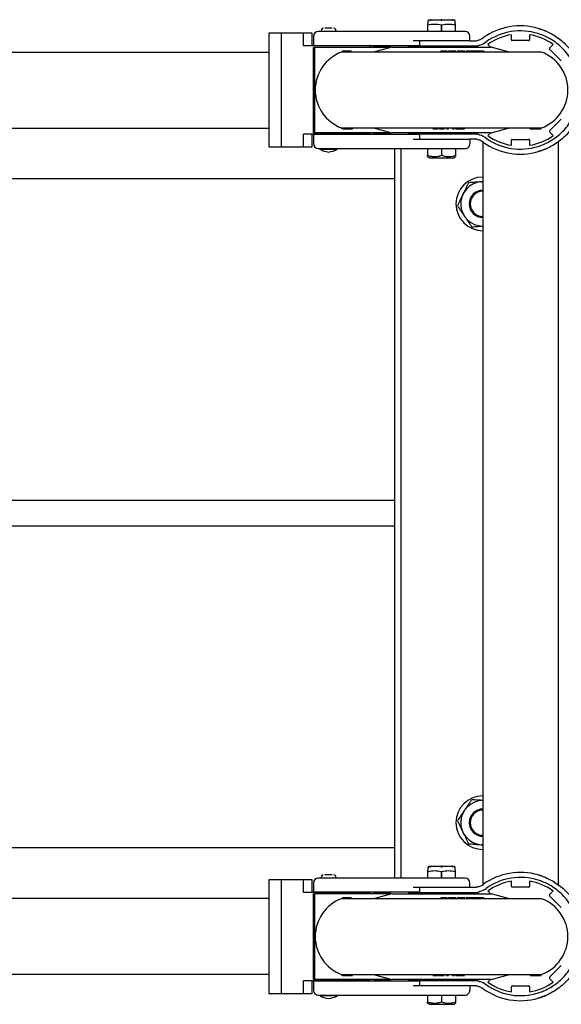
# Model space of a CAD drawing. Header units: inches. Extents: x -63 to 57, y -36 to 76.
# Tile 10 of 22: x 2 to 13, y -36 to -16. Entities that reach past the tile are written whole.
import ezdxf

# ---------------------------------------------------------------- set-up
doc = ezdxf.new("R2010")
doc.units = ezdxf.units.IN
doc.header["$MEASUREMENT"] = 0

msp = doc.modelspace()

# ---------------------------------------------------------------- linework, layer by layer
at = {"color": 7, "linetype": 'Continuous', "lineweight": 25}
for p, q in [((10.531, -16.555), (10.53, -16.555)), ((10.53, -16.556), (10.53, -16.704)), ((10.538, -16.499), (10.538, -16.546)), ((10.574, -16.484), (10.58, -16.484)), ((10.58, -16.469), (10.597, -16.469)), ((10.814, -16.47), (10.802, -16.47)), ((10.814, -16.484), (10.802, -16.484)), ((11.018, -16.469), (11.03, -16.469)), ((11.035, -16.484), (11.041, -16.484)), ((11.078, -16.546), (11.078, -16.499)), ((11.086, -16.555), (11.084, -16.555)), ((11.086, -16.704), (11.086, -16.555)), ((8.248, -16.736), (7.39, -16.736)), ((7.39, -16.736), (7.39, -18.986)), ((7.643, -18.986), (7.643, -16.736)), ((8.074, -16.986), (8.074, -16.736)), ((8.248, -16.986), (8.248, -16.736)), ((10.53, -16.57), (10.535, -16.57)), ((10.535, -16.704), (10.535, -16.57)), ((10.802, -16.57), (10.802, -16.704)), ((10.802, -16.57), (10.813, -16.57)), ((10.813, -16.704), (10.813, -16.57)), ((11.086, -16.57), (11.08, -16.57)), ((11.08, -16.57), (11.08, -16.704)), ((8.276, -16.798), (8.276, -16.985)), ((11.37, -16.889), (10.247, -16.889)), ((10.37, -16.889), (10.37, -16.986)), ((11.37, -16.889), (11.37, -16.798)), ((11.37, -16.886), (11.506, -16.886)), ((12.19, -16.867), (12.19, -16.766)), ((12.534, -16.883), (12.206, -16.883)), ((12.55, -16.766), (12.55, -16.867)), ((7.39, -17.116), (-11.099, -17.116)), ((9.394, -16.986), (8.074, -16.986)), ((8.272, -18.705), (8.272, -17.017)), ((9.765, -17.017), (8.272, -17.017)), ((10.247, -16.985), (8.276, -16.985)), ((8.296, -17.017), (8.296, -18.705)), ((8.479, -16.985), (8.479, -16.986)), ((8.667, -16.986), (8.667, -16.985)), ((12.786, -17.111), (8.829, -17.111)), ((8.93, -17.091), (8.839, -17.091)), ((8.839, -17.091), (8.839, -17.111)), ((8.84, -17.091), (8.84, -17.111)), ((8.84, -17.091), (8.84, -17.111)), ((8.841, -17.091), (8.841, -17.111)), ((8.841, -17.091), (8.841, -17.111)), ((8.848, -17.091), (8.848, -17.111)), ((8.857, -17.091), (8.857, -17.111)), ((8.93, -17.111), (8.93, -17.091)), ((8.946, -17.091), (8.946, -17.111)), ((8.968, -17.091), (8.968, -17.111)), ((8.97, -17.091), (8.968, -17.091)), ((8.97, -17.091), (8.97, -17.111)), ((9.001, -17.111), (9.001, -17.091)), ((9.023, -17.091), (9.005, -17.091)), ((9.013, -17.111), (9.013, -17.091)), ((9.015, -17.091), (9.015, -17.111)), ((9.023, -17.091), (9.023, -17.111)), ((9.394, -17.017), (9.394, -16.986)), ((9.823, -17.015), (9.463, -17.111)), ((9.474, -16.985), (9.474, -17.017)), ((9.476, -16.998), (9.476, -16.985)), ((9.476, -17.017), (9.476, -16.998)), ((9.794, -16.998), (9.476, -16.998)), ((9.796, -16.985), (9.796, -16.986)), ((9.823, -17.015), (11.792, -17.015)), ((10.152, -16.986), (10.152, -16.985)), ((10.153, -16.985), (10.153, -16.986)), ((10.414, -16.998), (10.155, -16.998)), ((10.37, -16.985), (10.305, -16.985)), ((10.37, -16.986), (11.5, -16.986)), ((10.414, -16.986), (10.414, -16.995)), ((10.795, -17.091), (10.795, -17.111)), ((10.795, -17.091), (10.795, -17.111)), ((10.919, -17.091), (10.88, -17.091)), ((10.903, -17.091), (10.903, -17.111)), ((10.919, -17.091), (10.919, -17.111)), ((10.944, -17.091), (10.944, -17.111)), ((10.944, -17.091), (10.944, -17.111)), ((11.019, -17.091), (11.019, -17.111)), ((11.079, -17.091), (11.079, -17.111)), ((11.094, -17.111), (11.094, -17.091)), ((11.117, -17.091), (11.117, -17.111)), ((11.119, -17.091), (11.119, -17.111)), ((11.2, -17.091), (11.2, -17.111)), ((11.201, -16.995), (11.201, -16.986)), ((11.257, -17.091), (11.257, -17.111)), ((11.268, -17.111), (11.268, -17.091)), ((11.293, -17.091), (11.293, -17.111)), ((11.308, -17.091), (11.294, -17.091)), ((11.297, -17.091), (11.297, -17.111)), ((11.314, -17.091), (11.314, -17.111)), ((11.383, -17.091), (11.383, -17.111)), ((11.439, -17.111), (11.439, -17.091)), ((11.646, -17.091), (11.439, -17.091)), ((11.439, -17.091), (11.439, -17.111)), ((11.482, -17.091), (11.482, -17.111)), ((11.51, -17.091), (11.51, -17.111)), ((11.516, -17.004), (11.53, -16.99)), ((11.535, -17.091), (11.535, -17.111)), ((11.615, -17.091), (11.615, -17.111)), ((11.636, -17.091), (11.636, -17.111)), ((11.646, -17.091), (11.646, -17.111)), ((11.723, -16.959), (11.778, -17.015)), ((12.152, -17.111), (11.792, -17.015)), ((12.945, -17.031), (13.017, -16.959)), ((13.177, -17.286), (12.945, -17.054)), ((12.945, -18.668), (13.177, -18.437)), ((-11.091, -18.616), (7.39, -18.616)), ((8.272, -18.705), (9.765, -18.705)), ((8.829, -18.611), (12.786, -18.611)), ((8.838, -18.631), (8.838, -18.611)), ((8.84, -18.611), (8.84, -18.631)), ((8.84, -18.631), (8.84, -18.611)), ((8.84, -18.631), (8.849, -18.631)), ((8.863, -18.611), (8.863, -18.631)), ((8.864, -18.631), (8.864, -18.611)), ((8.888, -18.631), (8.888, -18.611)), ((8.888, -18.631), (8.896, -18.631)), ((8.913, -18.631), (8.913, -18.611)), ((8.992, -18.611), (8.992, -18.631)), ((9.045, -18.631), (9.045, -18.611)), ((9.394, -18.736), (9.394, -18.705)), ((9.463, -18.611), (9.823, -18.708)), ((9.474, -18.705), (9.474, -18.737)), ((9.476, -18.724), (9.476, -18.705)), ((11.792, -18.708), (9.823, -18.708)), ((10.64, -18.631), (10.64, -18.611)), ((10.64, -18.631), (10.724, -18.631)), ((10.652, -18.611), (10.652, -18.631)), ((10.661, -18.631), (10.661, -18.611)), ((10.723, -18.631), (10.723, -18.611)), ((10.724, -18.631), (10.724, -18.611)), ((10.733, -18.631), (10.733, -18.611)), ((10.734, -18.631), (10.734, -18.611)), ((10.752, -18.611), (10.752, -18.631)), ((10.752, -18.631), (10.863, -18.631)), ((10.754, -18.631), (10.754, -18.611)), ((10.769, -18.631), (10.769, -18.611)), ((10.808, -18.631), (10.808, -18.611)), ((10.846, -18.631), (10.846, -18.611)), ((10.861, -18.631), (10.861, -18.611)), ((10.863, -18.631), (10.863, -18.611)), ((10.907, -18.631), (10.907, -18.611)), ((10.907, -18.631), (10.945, -18.631)), ((10.916, -18.631), (10.916, -18.611)), ((10.945, -18.631), (10.945, -18.611)), ((11.024, -18.631), (11.024, -18.611)), ((11.024, -18.631), (11.057, -18.631)), ((11.033, -18.631), (11.033, -18.611)), ((11.057, -18.631), (11.057, -18.611)), ((11.085, -18.611), (11.085, -18.631)), ((11.085, -18.631), (11.179, -18.631)), ((11.158, -18.631), (11.158, -18.611)), ((11.171, -18.631), (11.171, -18.611)), ((11.182, -18.631), (11.182, -18.611)), ((11.231, -18.631), (11.231, -18.611)), ((11.26, -18.631), (11.26, -18.611)), ((11.778, -18.708), (11.723, -18.763)), ((11.792, -18.708), (12.152, -18.611)), ((12.559, -18.631), (12.559, -18.611)), ((12.559, -18.631), (12.707, -18.631)), ((12.699, -18.631), (12.699, -18.611)), ((12.714, -18.631), (12.714, -18.611)), ((12.715, -18.631), (12.736, -18.631)), ((12.731, -18.631), (12.731, -18.611)), ((12.741, -18.631), (12.741, -18.611)), ((12.765, -18.631), (12.765, -18.611)), ((12.765, -18.631), (12.765, -18.611)), ((12.772, -18.631), (12.778, -18.631)), ((12.774, -18.631), (12.774, -18.611)), ((12.778, -18.631), (12.778, -18.611)), ((13.017, -18.763), (12.945, -18.691)), ((9.394, -18.736), (8.074, -18.736)), ((8.074, -18.986), (8.074, -18.736)), ((8.248, -18.986), (8.248, -18.736)), ((8.276, -18.737), (8.276, -18.925)), ((8.276, -18.737), (10.37, -18.737)), ((8.479, -18.736), (8.479, -18.737)), ((8.667, -18.737), (8.667, -18.736)), ((9.476, -18.737), (9.476, -18.724)), ((9.476, -18.724), (9.794, -18.724)), ((9.796, -18.736), (9.796, -18.737)), ((10.152, -18.737), (10.152, -18.736)), ((10.153, -18.736), (10.153, -18.737)), ((10.155, -18.724), (10.414, -18.724)), ((10.247, -18.833), (11.37, -18.833)), ((10.37, -18.736), (10.37, -18.833)), ((11.5, -18.736), (10.37, -18.736)), ((10.414, -18.727), (10.414, -18.736)), ((11.201, -18.736), (11.201, -18.727)), ((11.37, -18.833), (11.37, -18.925)), ((11.506, -18.836), (11.37, -18.836)), ((11.53, -18.732), (11.516, -18.718)), ((11.625, -18.89), (11.625, -33.592)), ((12.19, -18.956), (12.19, -18.855)), ((12.206, -18.839), (12.534, -18.839)), ((12.55, -18.855), (12.55, -18.956)), ((13.125, -33.6), (13.125, -18.882)), ((7.39, -18.986), (8.248, -18.986)), ((8.398, -19.018), (8.398, -19.031)), ((8.398, -19.031), (8.748, -19.031)), ((8.748, -19.031), (8.748, -19.018)), ((9.88, -19.018), (9.88, -33.464)), ((10, -19.018), (10, -33.464)), ((10.528, -19.018), (10.528, -19.154)), ((10.808, -19.018), (10.808, -19.154)), ((11.087, -19.018), (11.087, -19.154)), ((10.528, -19.179), (10.568, -19.202)), ((10.568, -19.202), (11.048, -19.202)), ((11.048, -19.202), (11.087, -19.179)), ((-9.63, -19.616), (9.88, -19.616)), ((11.625, -19.677), (11.594, -19.68)), ((11.594, -19.68), (11.625, -19.679)), ((9.88, -25.991), (-9.63, -25.991)), ((-9.63, -26.491), (9.88, -26.491)), ((9.88, -32.866), (-9.63, -32.866)), ((11.625, -32.804), (11.594, -32.803)), ((11.594, -32.803), (11.625, -32.805)), ((10.531, -33.315), (10.53, -33.315)), ((10.53, -33.316), (10.53, -33.464)), ((10.53, -33.33), (10.535, -33.33)), ((10.535, -33.464), (10.535, -33.33)), ((10.538, -33.259), (10.538, -33.306)), ((10.574, -33.244), (10.58, -33.244)), ((10.58, -33.229), (10.597, -33.229)), ((10.814, -33.23), (10.802, -33.23)), ((10.814, -33.244), (10.802, -33.244)), ((10.802, -33.33), (10.802, -33.464)), ((10.802, -33.33), (10.813, -33.33)), ((10.813, -33.464), (10.813, -33.33)), ((11.018, -33.229), (11.03, -33.229)), ((11.035, -33.244), (11.041, -33.244)), ((11.078, -33.306), (11.078, -33.259)), ((11.086, -33.33), (11.08, -33.33)), ((11.08, -33.33), (11.08, -33.464)), ((11.086, -33.315), (11.084, -33.315)), ((11.086, -33.464), (11.086, -33.315)), ((8.248, -33.496), (7.39, -33.496)), ((7.39, -33.496), (7.39, -35.746)), ((7.643, -35.746), (7.643, -33.496)), ((8.074, -33.746), (8.074, -33.496)), ((8.248, -33.746), (8.248, -33.496)), ((12.19, -33.627), (12.19, -33.526)), ((12.55, -33.526), (12.55, -33.627)), ((8.276, -33.558), (8.276, -33.745)), ((11.37, -33.649), (10.247, -33.649)), ((10.37, -33.649), (10.37, -33.746)), ((11.37, -33.649), (11.37, -33.558)), ((11.37, -33.646), (11.506, -33.646)), ((11.723, -33.719), (11.778, -33.775)), ((12.534, -33.643), (12.206, -33.643)), ((12.945, -33.791), (13.017, -33.719)), ((7.39, -33.866), (-11.091, -33.866)), ((9.394, -33.746), (8.074, -33.746)), ((8.272, -35.465), (8.272, -33.777)), ((9.765, -33.777), (8.272, -33.777)), ((10.247, -33.745), (8.276, -33.745)), ((8.296, -33.777), (8.296, -35.465)), ((8.479, -33.745), (8.479, -33.746)), ((8.667, -33.746), (8.667, -33.745)), ((12.786, -33.871), (8.829, -33.871)), ((8.93, -33.851), (8.839, -33.851)), ((8.839, -33.851), (8.839, -33.871)), ((8.84, -33.851), (8.84, -33.871)), ((8.84, -33.851), (8.84, -33.871)), ((8.841, -33.851), (8.841, -33.871)), ((8.841, -33.851), (8.841, -33.871)), ((8.848, -33.851), (8.848, -33.871)), ((8.857, -33.851), (8.857, -33.871)), ((8.93, -33.871), (8.93, -33.851)), ((8.946, -33.851), (8.946, -33.871)), ((8.968, -33.851), (8.968, -33.871)), ((8.97, -33.851), (8.968, -33.851)), ((8.97, -33.851), (8.97, -33.871)), ((9.001, -33.871), (9.001, -33.851)), ((9.023, -33.851), (9.005, -33.851)), ((9.013, -33.871), (9.013, -33.851)), ((9.015, -33.851), (9.015, -33.871)), ((9.023, -33.851), (9.023, -33.871)), ((9.394, -33.777), (9.394, -33.746)), ((9.823, -33.775), (9.463, -33.871)), ((9.474, -33.745), (9.474, -33.777)), ((9.476, -33.758), (9.476, -33.745)), ((9.476, -33.777), (9.476, -33.758)), ((9.794, -33.758), (9.476, -33.758)), ((9.796, -33.745), (9.796, -33.746)), ((9.823, -33.775), (11.792, -33.775)), ((10.152, -33.746), (10.152, -33.745)), ((10.153, -33.745), (10.153, -33.746)), ((10.414, -33.758), (10.155, -33.758)), ((10.37, -33.745), (10.305, -33.745)), ((10.37, -33.746), (11.5, -33.746)), ((10.414, -33.746), (10.414, -33.755)), ((10.795, -33.851), (10.795, -33.871)), ((10.795, -33.851), (10.795, -33.871)), ((10.919, -33.851), (10.88, -33.851)), ((10.903, -33.851), (10.903, -33.871)), ((10.919, -33.851), (10.919, -33.871)), ((10.944, -33.851), (10.944, -33.871)), ((10.944, -33.851), (10.944, -33.871)), ((11.019, -33.851), (11.019, -33.871)), ((11.079, -33.851), (11.079, -33.871)), ((11.094, -33.871), (11.094, -33.851)), ((11.117, -33.851), (11.117, -33.871)), ((11.119, -33.851), (11.119, -33.871)), ((11.2, -33.851), (11.2, -33.871)), ((11.201, -33.755), (11.201, -33.746)), ((11.257, -33.851), (11.257, -33.871)), ((11.268, -33.871), (11.268, -33.851)), ((11.293, -33.851), (11.293, -33.871)), ((11.308, -33.851), (11.294, -33.851)), ((11.297, -33.851), (11.297, -33.871)), ((11.314, -33.851), (11.314, -33.871)), ((11.383, -33.851), (11.383, -33.871)), ((11.439, -33.871), (11.439, -33.851)), ((11.646, -33.851), (11.439, -33.851)), ((11.439, -33.851), (11.439, -33.871)), ((11.482, -33.851), (11.482, -33.871)), ((11.51, -33.851), (11.51, -33.871)), ((11.516, -33.764), (11.53, -33.75)), ((11.535, -33.851), (11.535, -33.871)), ((11.615, -33.851), (11.615, -33.871)), ((11.636, -33.851), (11.636, -33.871)), ((11.646, -33.851), (11.646, -33.871)), ((12.152, -33.871), (11.792, -33.775)), ((13.177, -34.046), (12.945, -33.814)), ((12.945, -35.428), (13.177, -35.197)), ((-11.099, -35.366), (7.39, -35.366)), ((8.272, -35.465), (9.765, -35.465)), ((8.829, -35.371), (12.786, -35.371)), ((8.838, -35.391), (8.838, -35.371)), ((8.84, -35.371), (8.84, -35.391)), ((8.84, -35.391), (8.84, -35.371)), ((8.84, -35.391), (8.849, -35.391)), ((8.863, -35.371), (8.863, -35.391)), ((8.864, -35.391), (8.864, -35.371)), ((8.888, -35.391), (8.888, -35.371)), ((8.888, -35.391), (8.896, -35.391)), ((8.913, -35.391), (8.913, -35.371)), ((8.992, -35.371), (8.992, -35.391)), ((9.045, -35.391), (9.045, -35.371)), ((9.394, -35.496), (9.394, -35.465)), ((9.463, -35.371), (9.823, -35.468)), ((9.474, -35.465), (9.474, -35.497)), ((9.476, -35.484), (9.476, -35.465)), ((11.792, -35.468), (9.823, -35.468)), ((10.64, -35.391), (10.64, -35.371)), ((10.64, -35.391), (10.724, -35.391)), ((10.652, -35.371), (10.652, -35.391)), ((10.661, -35.391), (10.661, -35.371)), ((10.723, -35.391), (10.723, -35.371)), ((10.724, -35.391), (10.724, -35.371)), ((10.733, -35.391), (10.733, -35.371)), ((10.734, -35.391), (10.734, -35.371)), ((10.752, -35.371), (10.752, -35.391)), ((10.752, -35.391), (10.863, -35.391)), ((10.754, -35.391), (10.754, -35.371)), ((10.769, -35.391), (10.769, -35.371)), ((10.808, -35.391), (10.808, -35.371)), ((10.846, -35.391), (10.846, -35.371)), ((10.861, -35.391), (10.861, -35.371)), ((10.863, -35.391), (10.863, -35.371)), ((10.907, -35.391), (10.907, -35.371)), ((10.907, -35.391), (10.945, -35.391)), ((10.916, -35.391), (10.916, -35.371)), ((10.945, -35.391), (10.945, -35.371)), ((11.024, -35.391), (11.024, -35.371)), ((11.024, -35.391), (11.057, -35.391)), ((11.033, -35.391), (11.033, -35.371)), ((11.057, -35.391), (11.057, -35.371)), ((11.085, -35.371), (11.085, -35.391)), ((11.085, -35.391), (11.179, -35.391)), ((11.158, -35.391), (11.158, -35.371)), ((11.171, -35.391), (11.171, -35.371)), ((11.182, -35.391), (11.182, -35.371)), ((11.231, -35.391), (11.231, -35.371)), ((11.26, -35.391), (11.26, -35.371)), ((11.778, -35.468), (11.723, -35.523)), ((11.792, -35.468), (12.152, -35.371)), ((12.559, -35.391), (12.559, -35.371)), ((12.559, -35.391), (12.707, -35.391)), ((12.699, -35.391), (12.699, -35.371)), ((12.714, -35.391), (12.714, -35.371)), ((12.715, -35.391), (12.736, -35.391)), ((12.731, -35.391), (12.731, -35.371)), ((12.741, -35.391), (12.741, -35.371)), ((12.765, -35.391), (12.765, -35.371)), ((12.765, -35.391), (12.765, -35.371)), ((12.772, -35.391), (12.778, -35.391)), ((12.774, -35.391), (12.774, -35.371)), ((12.778, -35.391), (12.778, -35.371)), ((13.017, -35.523), (12.945, -35.451)), ((9.394, -35.496), (8.074, -35.496)), ((8.074, -35.746), (8.074, -35.496)), ((8.248, -35.746), (8.248, -35.496)), ((8.276, -35.497), (8.276, -35.685)), ((8.276, -35.497), (10.37, -35.497)), ((8.479, -35.496), (8.479, -35.497)), ((8.667, -35.497), (8.667, -35.496)), ((9.476, -35.497), (9.476, -35.484)), ((9.476, -35.484), (9.794, -35.484)), ((9.796, -35.496), (9.796, -35.497)), ((10.152, -35.497), (10.152, -35.496)), ((10.153, -35.496), (10.153, -35.497)), ((10.155, -35.484), (10.414, -35.484)), ((10.247, -35.593), (11.37, -35.593)), ((10.37, -35.496), (10.37, -35.593)), ((11.5, -35.496), (10.37, -35.496)), ((10.414, -35.487), (10.414, -35.496)), ((11.201, -35.496), (11.201, -35.487)), ((11.37, -35.593), (11.37, -35.685)), ((11.506, -35.596), (11.37, -35.596)), ((11.53, -35.492), (11.516, -35.478)), ((12.19, -35.716), (12.19, -35.615)), ((12.206, -35.599), (12.534, -35.599)), ((12.55, -35.615), (12.55, -35.716)), ((7.39, -35.746), (8.248, -35.746)), ((8.398, -35.778), (8.398, -35.791)), ((8.398, -35.791), (8.748, -35.791)), ((8.748, -35.791), (8.748, -35.778)), ((10.528, -35.778), (10.528, -35.914)), ((10.808, -35.778), (10.808, -35.914)), ((11.087, -35.778), (11.087, -35.914)), ((10.528, -35.939), (10.568, -35.962)), ((10.568, -35.962), (11.048, -35.962)), ((11.048, -35.962), (11.087, -35.939))]:
    msp.add_line(p, q, dxfattribs=at)
at = {"color": 7, "linetype": 'Continuous', "lineweight": 25, "flags": 128}
for points in [[(12.891, -16.703), (12.768, -16.655), (12.722, -16.641)], [(12.722, -19.081), (12.768, -19.067), (12.878, -19.025)], [(12.891, -33.463), (12.768, -33.415), (12.722, -33.401)], [(12.722, -35.841), (12.768, -35.827), (12.878, -35.785)]]:
    msp.add_lwpolyline(points, dxfattribs=at)
at = {"color": 7, "linetype": 'Continuous', "lineweight": 25}
for centre, radius, start, end in [((10.528, -16.546), 0.01, 290, 0), ((10.568, -16.499), 0.03, 90, 180), ((11.048, -16.499), 0.03, 0, 90), ((11.087, -16.546), 0.01, 180, 250), ((8.37, -16.798), 0.0937, 90, 180), ((8.468, -16.68), 0.04, 90, 217.7178), ((8.678, -16.68), 0.04, 322.4694, 90), ((11.276, -16.798), 0.0937, 359.9997, 89.9997), ((12.37, -17.861), 1.27, 73.928, 125.5522), ((12.37, -17.861), 1.17, 72.512, 125.5522), ((11.589, -17.051), 0.185, 106.2621, 116.8227), ((11.45, -16.574), 0.312, 286.2621, 305.5522), ((11.45, -16.574), 0.413, 286.2621, 305.5522), ((12.37, -17.861), 1.11, 99.3324, 125.6676), ((12.206, -16.867), 0.016, 180, 270), ((12.534, -16.867), 0.016, 270, 0), ((12.37, -17.861), 1.11, 54.3324, 80.6676), ((9.108, -17.861), 0.8, 110.3641, 249.6359), ((9.765, -16.986), 0.031, 270.0054, 0.0054), ((10.183, -16.986), 0.031, 179.9973, 245.8722), ((10.184, -16.986), 0.031, 179.9973, 245.8722), ((10.394, -16.995), 0.0197, 270, 0), ((11.221, -16.995), 0.0197, 180, 270), ((11.5, -16.862), 0.124, 270, 295.2241), ((11.589, -17.051), 0.085, 106.2621, 115.2241), ((12.508, -17.861), 0.8, 290.3641, 69.6359), ((12.957, -17.042), 0.016, 135, 225), ((9.765, -18.736), 0.031, 359.9946, 89.9946), ((10.183, -18.736), 0.031, 114.1278, 180.0027), ((10.184, -18.736), 0.031, 114.1278, 180.0027), ((10.394, -18.727), 0.0197, 0, 90), ((11.221, -18.727), 0.0197, 90, 180), ((12.957, -18.68), 0.016, 135, 225), ((11.5, -18.86), 0.124, 64.7759, 90), ((11.589, -18.671), 0.185, 243.1773, 253.7379), ((11.45, -19.149), 0.313, 54.4478, 73.7379), ((11.589, -18.671), 0.085, 244.7759, 253.7379), ((11.45, -19.149), 0.412, 54.4478, 73.7379), ((12.37, -17.861), 1.27, 234.4478, 286.072), ((12.37, -17.861), 1.17, 234.4478, 287.488), ((12.37, -17.861), 1.11, 234.3324, 260.6676), ((12.206, -18.855), 0.016, 90, 180), ((12.534, -18.855), 0.016, 0, 90), ((12.37, -17.861), 1.11, 279.3324, 305.6676), ((8.37, -18.925), 0.0938, 180, 270), ((8.618, -18.656), 0.435, 239.5783, 264.0455), ((8.528, -18.656), 0.435, 275.9545, 300.4217), ((11.276, -18.925), 0.0937, 270.0003, 0.0003), ((11.625, -20.116), 0.531, 90, 270), ((11.625, -20.116), 0.438, 94.1137, 270), ((11.625, -20.116), 0.27, 90, 270), ((11.625, -20.116), 0.25, 90, 270), ((11.625, -32.366), 0.531, 90, 270), ((11.625, -32.366), 0.438, 90, 265.8863), ((11.625, -32.366), 0.27, 90, 270), ((11.625, -32.366), 0.25, 90, 270), ((10.528, -33.306), 0.01, 290, 0), ((10.568, -33.259), 0.03, 90, 180), ((11.048, -33.259), 0.03, 0, 90), ((11.087, -33.306), 0.01, 180, 250), ((8.37, -33.558), 0.0937, 90, 180), ((8.468, -33.44), 0.04, 90, 217.7178), ((8.678, -33.44), 0.04, 322.4694, 90), ((11.276, -33.558), 0.0937, 359.9997, 89.9997), ((12.37, -34.621), 1.27, 73.928, 125.5522), ((12.37, -34.621), 1.17, 72.512, 125.5522), ((12.37, -34.621), 1.11, 99.3324, 125.6676), ((12.37, -34.621), 1.11, 54.3324, 80.6676), ((11.589, -33.811), 0.185, 106.2621, 116.8227), ((11.45, -33.334), 0.313, 286.2621, 305.5522), ((11.45, -33.334), 0.412, 286.2621, 305.5522), ((12.206, -33.627), 0.016, 180, 270), ((12.534, -33.627), 0.016, 270, 0), ((9.108, -34.621), 0.8, 110.3641, 249.6359), ((9.765, -33.746), 0.031, 270.0054, 0.0054), ((10.183, -33.746), 0.031, 179.9973, 245.8722), ((10.184, -33.746), 0.031, 179.9973, 245.8722), ((10.394, -33.755), 0.0197, 270, 0), ((11.221, -33.755), 0.0197, 180, 270), ((11.5, -33.622), 0.124, 270, 295.2241), ((11.589, -33.811), 0.085, 106.2621, 115.2241), ((12.508, -34.621), 0.8, 290.3641, 69.6359), ((12.957, -33.802), 0.016, 135, 225), ((9.765, -35.496), 0.031, 359.9946, 89.9946), ((10.183, -35.496), 0.031, 114.1278, 180.0027), ((10.184, -35.496), 0.031, 114.1278, 180.0027), ((10.394, -35.487), 0.0197, 0, 90), ((11.221, -35.487), 0.0197, 90, 180), ((12.957, -35.44), 0.016, 135, 225), ((11.5, -35.62), 0.124, 64.7759, 90), ((11.589, -35.431), 0.185, 243.1773, 253.7379), ((11.45, -35.909), 0.312, 54.4478, 73.7379), ((11.589, -35.431), 0.085, 244.7759, 253.7379), ((11.45, -35.909), 0.412, 54.4478, 73.7379), ((12.37, -34.621), 1.27, 234.4478, 286.072), ((12.37, -34.621), 1.17, 234.4478, 287.488), ((12.37, -34.621), 1.11, 234.3324, 260.6676), ((12.206, -35.615), 0.016, 90, 180), ((12.534, -35.615), 0.016, 0, 90), ((12.37, -34.621), 1.11, 279.3324, 305.6676), ((8.37, -35.685), 0.0938, 180, 270), ((8.618, -35.416), 0.435, 239.5783, 264.0455), ((8.528, -35.416), 0.435, 275.9545, 300.4217), ((11.276, -35.685), 0.0937, 270.0003, 0.0003)]:
    msp.add_arc(centre, radius, start, end, dxfattribs=at)
for points, knots in [([(10.535, -16.57), (10.579, -16.563), (10.668, -16.548), (10.757, -16.563), (10.802, -16.57)], [0, 0, 0, 0, 0.491744, 1, 1, 1, 1]), ([(10.574, -16.484), (10.575, -16.483), (10.577, -16.48), (10.58, -16.476), (10.583, -16.473), (10.587, -16.471), (10.592, -16.469), (10.595, -16.469), (10.597, -16.469)], [0, 0, 0, 0, 0.15878, 0.322165, 0.480945, 0.644327, 0.819064, 1, 1, 1, 1]), ([(10.603, -16.469), (10.601, -16.469), (10.598, -16.469), (10.594, -16.471), (10.59, -16.473), (10.586, -16.476), (10.583, -16.479), (10.581, -16.482), (10.58, -16.484)], [0, 0, 0, 0, 0.158842, 0.322289, 0.481131, 0.644581, 0.819194, 1, 1, 1, 1]), ([(10.603, -16.469), (10.614, -16.469), (10.637, -16.469), (10.686, -16.469), (10.742, -16.469), (10.782, -16.469), (10.802, -16.469)], [0, 0, 0, 0, 0.246075, 0.5, 0.753925, 1, 1, 1, 1]), ([(10.802, -16.484), (10.802, -16.483), (10.802, -16.48), (10.802, -16.476), (10.802, -16.473), (10.802, -16.471), (10.802, -16.469), (10.802, -16.469), (10.802, -16.469)], [0, 0, 0, 0, 0.15878, 0.322165, 0.480945, 0.644327, 0.819064, 1, 1, 1, 1]), ([(10.813, -16.57), (10.857, -16.563), (10.946, -16.548), (11.035, -16.563), (11.08, -16.57)], [0, 0, 0, 0, 0.491744, 1, 1, 1, 1]), ([(10.814, -16.469), (10.814, -16.469), (10.814, -16.469), (10.814, -16.471), (10.814, -16.473), (10.814, -16.476), (10.814, -16.479), (10.814, -16.482), (10.814, -16.484)], [0, 0, 0, 0, 0.158842, 0.322289, 0.481131, 0.644581, 0.819194, 1, 1, 1, 1]), ([(10.814, -16.469), (10.833, -16.469), (10.873, -16.469), (10.929, -16.469), (10.978, -16.469), (11.001, -16.469), (11.012, -16.469)], [0, 0, 0, 0, 0.246075, 0.5, 0.753925, 1, 1, 1, 1]), ([(11.035, -16.484), (11.034, -16.483), (11.032, -16.48), (11.029, -16.476), (11.026, -16.473), (11.022, -16.471), (11.017, -16.469), (11.014, -16.469), (11.012, -16.469)], [0, 0, 0, 0, 0.15878, 0.322165, 0.480945, 0.644327, 0.819064, 1, 1, 1, 1]), ([(11.018, -16.469), (11.02, -16.469), (11.023, -16.469), (11.027, -16.471), (11.031, -16.473), (11.035, -16.476), (11.038, -16.479), (11.04, -16.482), (11.041, -16.484)], [0, 0, 0, 0, 0.158842, 0.322289, 0.481131, 0.644581, 0.819194, 1, 1, 1, 1]), ([(8.486, -16.704), (8.47, -16.704), (8.437, -16.704), (8.399, -16.704), (8.377, -16.704), (8.368, -16.704), (8.37, -16.704), (8.37, -16.704)], [0, 0, 0, 0, 0.242937, 0.495733, 0.748529, 0.991467, 1, 1, 1, 1]), ([(10.363, -16.704), (10.322, -16.704), (10.24, -16.704), (10.073, -16.704), (9.875, -16.704), (9.645, -16.704), (9.388, -16.704), (9.106, -16.704), (8.806, -16.704), (8.592, -16.704), (8.486, -16.704)], [0, 0, 0, 0, 0.122766, 0.247427, 0.373385, 0.5, 0.626615, 0.752573, 0.877234, 1, 1, 1, 1]), ([(8.574, -16.64), (8.56, -16.64), (8.54, -16.64), (8.516, -16.64), (8.503, -16.64), (8.498, -16.64), (8.497, -16.64)], [0, 0, 0, 0, 0.457438, 0.706203, 0.955213, 1, 1, 1, 1]), ([(8.645, -16.64), (8.64, -16.64), (8.631, -16.64), (8.607, -16.64), (8.587, -16.64), (8.574, -16.64)], [0, 0, 0, 0, 0.225243, 0.498331, 1, 1, 1, 1]), ([(10.81, -16.704), (10.762, -16.704), (10.664, -16.704), (10.53, -16.704), (10.421, -16.704), (10.382, -16.704), (10.363, -16.704)], [0, 0, 0, 0, 0.243772, 0.5, 0.756228, 1, 1, 1, 1]), ([(11.276, -16.704), (11.275, -16.704), (11.272, -16.704), (11.246, -16.704), (11.203, -16.704), (11.143, -16.704), (11.068, -16.704), (10.984, -16.704), (10.897, -16.704), (10.838, -16.704), (10.81, -16.704)], [0, 0, 0, 0, 0.116516, 0.240011, 0.368641, 0.5, 0.631359, 0.759989, 0.883484, 1, 1, 1, 1]), ([(12.722, -16.641), (12.749, -16.649), (12.804, -16.666), (12.905, -16.707), (13.014, -16.764), (13.126, -16.837), (13.233, -16.926), (13.335, -17.031), (13.428, -17.154), (13.511, -17.293), (13.55, -17.394), (13.57, -17.445)], [0, 0, 0, 0, 0.108402, 0.216766, 0.325321, 0.433893, 0.53969, 0.645552, 0.762244, 0.878999, 1, 1, 1, 1]), ([(12.722, -18.977), (12.748, -18.968), (12.802, -18.95), (12.899, -18.907), (13.004, -18.847), (13.109, -18.771), (13.209, -18.68), (13.302, -18.573), (13.385, -18.45), (13.457, -18.304), (13.51, -18.142), (13.541, -17.959), (13.542, -17.769), (13.51, -17.575), (13.446, -17.388), (13.358, -17.226), (13.255, -17.091), (13.147, -16.982), (13.032, -16.893), (12.916, -16.824), (12.809, -16.775), (12.751, -16.755), (12.722, -16.745)], [0, 0, 0, 0, 0.044413, 0.088807, 0.133297, 0.177793, 0.220891, 0.264014, 0.31119, 0.358387, 0.413385, 0.468389, 0.528332, 0.588273, 0.648841, 0.709374, 0.757903, 0.806394, 0.855183, 0.903957, 0.951967, 1, 1, 1, 1]), ([(8.946, -17.091), (8.941, -17.091), (8.936, -17.091), (8.932, -17.091), (8.932, -17.091)], [0, 0, 0, 0, 0.914076, 1, 1, 1, 1]), ([(8.966, -17.091), (8.962, -17.091), (8.956, -17.091), (8.949, -17.091), (8.946, -17.091)], [0, 0, 0, 0, 0.574349, 1, 1, 1, 1]), ([(9.001, -17.091), (9.001, -17.091), (9.001, -17.091), (8.994, -17.091), (8.984, -17.091), (8.974, -17.091), (8.97, -17.091)], [0, 0, 0, 0, 0.008666, 0.376338, 0.689772, 1, 1, 1, 1]), ([(10.88, -17.091), (10.867, -17.091), (10.846, -17.091), (10.821, -17.091), (10.807, -17.091), (10.797, -17.091), (10.795, -17.091), (10.795, -17.091)], [0, 0, 0, 0, 0.324352, 0.486307, 0.647922, 0.817371, 1, 1, 1, 1]), ([(11.019, -17.091), (11.009, -17.091), (10.992, -17.091), (10.97, -17.091), (10.954, -17.091), (10.946, -17.091), (10.944, -17.091), (10.944, -17.091)], [0, 0, 0, 0, 0.266444, 0.469772, 0.672736, 0.879707, 1, 1, 1, 1]), ([(11.079, -17.091), (11.075, -17.091), (11.069, -17.091), (11.056, -17.091), (11.042, -17.091), (11.029, -17.091), (11.022, -17.091), (11.019, -17.091)], [0, 0, 0, 0, 0.219589, 0.446323, 0.666501, 0.895215, 1, 1, 1, 1]), ([(11.094, -17.091), (11.094, -17.091), (11.092, -17.091), (11.088, -17.091), (11.084, -17.091), (11.08, -17.091), (11.079, -17.091)], [0, 0, 0, 0, 0.256652, 0.587977, 0.792856, 1, 1, 1, 1]), ([(11.2, -17.091), (11.191, -17.091), (11.173, -17.091), (11.15, -17.091), (11.133, -17.091), (11.123, -17.091), (11.12, -17.091), (11.119, -17.091)], [0, 0, 0, 0, 0.268188, 0.470854, 0.673047, 0.879687, 1, 1, 1, 1]), ([(11.257, -17.091), (11.254, -17.091), (11.248, -17.091), (11.237, -17.091), (11.225, -17.091), (11.214, -17.091), (11.206, -17.091), (11.202, -17.091), (11.2, -17.091)], [0, 0, 0, 0, 0.212077, 0.431007, 0.629932, 0.835356, 0.917506, 1, 1, 1, 1]), ([(11.268, -17.091), (11.268, -17.091), (11.268, -17.091), (11.265, -17.091), (11.261, -17.091), (11.258, -17.091), (11.257, -17.091)], [0, 0, 0, 0, 0.173554, 0.533564, 0.765454, 1, 1, 1, 1]), ([(11.383, -17.091), (11.378, -17.091), (11.368, -17.091), (11.353, -17.091), (11.339, -17.091), (11.327, -17.091), (11.319, -17.091), (11.316, -17.091), (11.314, -17.091)], [0, 0, 0, 0, 0.203156, 0.412472, 0.612204, 0.820332, 0.909955, 1, 1, 1, 1]), ([(11.439, -17.091), (11.439, -17.091), (11.44, -17.091), (11.431, -17.091), (11.415, -17.091), (11.396, -17.091), (11.385, -17.091), (11.383, -17.091)], [0, 0, 0, 0, 0.048711, 0.364794, 0.644377, 0.924445, 1, 1, 1, 1]), ([(13.57, -18.277), (13.546, -18.338), (13.497, -18.46), (13.396, -18.616), (13.284, -18.748), (13.165, -18.856), (13.04, -18.943), (12.92, -19.008), (12.81, -19.054), (12.751, -19.072), (12.722, -19.081)], [0, 0, 0, 0, 0.143858, 0.287623, 0.407974, 0.52822, 0.649282, 0.770303, 0.885128, 1, 1, 1, 1]), ([(8.864, -18.631), (8.866, -18.631), (8.869, -18.631), (8.879, -18.631), (8.882, -18.631)], [0, 0, 0, 0, 0.773772, 1, 1, 1, 1]), ([(8.896, -18.631), (8.897, -18.631), (8.899, -18.631), (8.901, -18.631), (8.904, -18.631), (8.907, -18.631), (8.91, -18.631), (8.912, -18.631), (8.913, -18.631)], [0, 0, 0, 0, 0.208953, 0.418084, 0.562487, 0.70711, 0.853033, 1, 1, 1, 1]), ([(8.913, -18.631), (8.918, -18.631), (8.927, -18.631), (8.947, -18.631), (8.97, -18.631), (8.985, -18.631), (8.992, -18.631)], [0, 0, 0, 0, 0.228441, 0.503497, 0.746294, 1, 1, 1, 1]), ([(8.992, -18.631), (9.002, -18.631), (9.019, -18.631), (9.036, -18.631), (9.045, -18.631), (9.045, -18.631), (9.045, -18.631)], [0, 0, 0, 0, 0.353836, 0.603657, 0.85486, 1, 1, 1, 1]), ([(10.729, -18.631), (10.73, -18.631), (10.733, -18.631), (10.733, -18.631), (10.734, -18.631)], [0, 0, 0, 0, 0.503174, 1, 1, 1, 1]), ([(11.182, -18.631), (11.184, -18.631), (11.187, -18.631), (11.198, -18.631), (11.21, -18.631), (11.222, -18.631), (11.229, -18.631), (11.231, -18.631)], [0, 0, 0, 0, 0.251663, 0.462042, 0.672192, 0.884373, 1, 1, 1, 1]), ([(11.231, -18.631), (11.237, -18.631), (11.246, -18.631), (11.255, -18.631), (11.26, -18.631), (11.26, -18.631), (11.26, -18.631)], [0, 0, 0, 0, 0.414212, 0.705847, 0.996328, 1, 1, 1, 1]), ([(12.707, -18.631), (12.708, -18.631), (12.709, -18.631), (12.711, -18.631), (12.713, -18.631), (12.713, -18.631), (12.714, -18.631)], [0, 0, 0, 0, 0.296014, 0.592104, 0.795514, 1, 1, 1, 1]), ([(12.736, -18.631), (12.737, -18.631), (12.738, -18.631), (12.74, -18.631), (12.741, -18.631), (12.741, -18.631), (12.741, -18.631)], [0, 0, 0, 0, 0.321153, 0.642344, 0.84763, 1, 1, 1, 1]), ([(12.747, -18.631), (12.749, -18.631), (12.757, -18.631), (12.763, -18.631), (12.765, -18.631), (12.765, -18.631)], [0, 0, 0, 0, 0.167776, 0.714993, 1, 1, 1, 1]), ([(8.37, -19.018), (8.37, -19.018), (8.368, -19.018), (8.377, -19.018), (8.399, -19.018), (8.437, -19.018), (8.47, -19.018), (8.486, -19.018)], [0, 0, 0, 0, 0.008533, 0.251471, 0.504267, 0.757063, 1, 1, 1, 1]), ([(8.486, -19.018), (8.592, -19.018), (8.806, -19.018), (9.106, -19.018), (9.388, -19.018), (9.645, -19.018), (9.875, -19.018), (10.073, -19.018), (10.24, -19.018), (10.322, -19.018), (10.363, -19.018)], [0, 0, 0, 0, 0.122766, 0.247427, 0.373385, 0.5, 0.626615, 0.752573, 0.877234, 1, 1, 1, 1]), ([(10.363, -19.018), (10.372, -19.018), (10.392, -19.018), (10.437, -19.018), (10.495, -19.018), (10.564, -19.018), (10.642, -19.018), (10.723, -19.018), (10.805, -19.018), (10.884, -19.018), (10.961, -19.018), (11.036, -19.018), (11.106, -19.018), (11.168, -19.018), (11.217, -19.018), (11.252, -19.018), (11.273, -19.018), (11.275, -19.018), (11.276, -19.018)], [0, 0, 0, 0, 0.059078, 0.120995, 0.184959, 0.25, 0.315041, 0.379005, 0.440922, 0.5, 0.559078, 0.620995, 0.684959, 0.75, 0.815041, 0.879005, 0.940922, 1, 1, 1, 1]), ([(10.528, -19.154), (10.552, -19.161), (10.601, -19.176), (10.674, -19.181), (10.743, -19.173), (10.786, -19.161), (10.808, -19.154)], [0, 0, 0, 0, 0.264614, 0.534966, 0.765352, 1, 1, 1, 1]), ([(10.528, -19.178), (10.528, -19.179), (10.528, -19.183), (10.528, -19.168), (10.528, -19.154)], [0, 0, 0, 0, 0.069462, 1, 1, 1, 1]), ([(10.808, -19.154), (10.832, -19.161), (10.881, -19.176), (10.976, -19.184), (11.044, -19.166), (11.087, -19.154)], [0, 0, 0, 0, 0.264874, 0.535491, 1, 1, 1, 1]), ([(11.087, -19.154), (11.087, -19.162), (11.087, -19.176), (11.087, -19.177), (11.087, -19.178)], [0, 0, 0, 0, 0.528883, 1, 1, 1, 1]), ([(11.594, -19.68), (11.573, -19.681), (11.53, -19.684), (11.467, -19.689), (11.404, -19.693), (11.363, -19.696), (11.342, -19.698)], [0, 0, 0, 0, 0.246491, 0.494593, 0.746793, 1, 1, 1, 1]), ([(11.342, -19.698), (11.333, -19.716), (11.315, -19.753), (11.288, -19.809), (11.26, -19.867), (11.241, -19.906), (11.231, -19.925)], [0, 0, 0, 0, 0.247269, 0.495363, 0.746874, 1, 1, 1, 1]), ([(11.231, -19.925), (11.222, -19.944), (11.204, -19.982), (11.176, -20.039), (11.148, -20.096), (11.13, -20.134), (11.121, -20.152)], [0, 0, 0, 0, 0.246491, 0.494593, 0.746793, 1, 1, 1, 1]), ([(11.121, -20.152), (11.133, -20.169), (11.155, -20.203), (11.191, -20.255), (11.226, -20.308), (11.251, -20.344), (11.263, -20.361)], [0, 0, 0, 0, 0.247269, 0.495363, 0.746874, 1, 1, 1, 1]), ([(11.263, -20.361), (11.275, -20.379), (11.298, -20.414), (11.334, -20.466), (11.369, -20.519), (11.393, -20.553), (11.404, -20.571)], [0, 0, 0, 0, 0.246491, 0.494593, 0.746793, 1, 1, 1, 1]), ([(11.404, -20.571), (11.425, -20.569), (11.466, -20.566), (11.528, -20.562), (11.581, -20.558), (11.614, -20.556), (11.625, -20.555)], [0, 0, 0, 0, 0.281893, 0.564727, 0.851457, 1, 1, 1, 1]), ([(11.404, -31.912), (11.393, -31.929), (11.37, -31.962), (11.335, -32.014), (11.299, -32.067), (11.275, -32.103), (11.263, -32.121)], [0, 0, 0, 0, 0.247269, 0.495363, 0.746874, 1, 1, 1, 1]), ([(11.625, -31.927), (11.593, -31.925), (11.519, -31.92), (11.446, -31.915), (11.404, -31.912)], [0, 0, 0, 0, 0.423482, 1, 1, 1, 1]), ([(11.263, -32.121), (11.239, -32.156), (11.191, -32.227), (11.145, -32.295), (11.121, -32.33)], [0, 0, 0, 0, 0.494511, 1, 1, 1, 1]), ([(11.121, -32.33), (11.13, -32.348), (11.148, -32.385), (11.175, -32.441), (11.203, -32.499), (11.222, -32.538), (11.231, -32.557)], [0, 0, 0, 0, 0.247269, 0.495363, 0.746874, 1, 1, 1, 1]), ([(11.231, -32.557), (11.241, -32.576), (11.259, -32.614), (11.287, -32.671), (11.314, -32.728), (11.333, -32.766), (11.342, -32.784)], [0, 0, 0, 0, 0.246491, 0.494593, 0.746793, 1, 1, 1, 1]), ([(11.342, -32.784), (11.383, -32.787), (11.465, -32.793), (11.551, -32.799), (11.594, -32.803)], [0, 0, 0, 0, 0.495458, 1, 1, 1, 1]), ([(10.535, -33.33), (10.579, -33.323), (10.668, -33.308), (10.757, -33.323), (10.802, -33.33)], [0, 0, 0, 0, 0.491744, 1, 1, 1, 1]), ([(10.574, -33.244), (10.575, -33.243), (10.577, -33.24), (10.58, -33.236), (10.583, -33.233), (10.587, -33.231), (10.592, -33.229), (10.595, -33.229), (10.597, -33.229)], [0, 0, 0, 0, 0.15878, 0.322165, 0.480945, 0.644327, 0.819064, 1, 1, 1, 1]), ([(10.603, -33.229), (10.601, -33.229), (10.598, -33.229), (10.594, -33.231), (10.59, -33.233), (10.586, -33.236), (10.583, -33.239), (10.581, -33.242), (10.58, -33.244)], [0, 0, 0, 0, 0.158842, 0.322289, 0.481131, 0.644581, 0.819194, 1, 1, 1, 1]), ([(10.603, -33.229), (10.614, -33.229), (10.637, -33.229), (10.686, -33.229), (10.742, -33.229), (10.782, -33.229), (10.802, -33.229)], [0, 0, 0, 0, 0.246075, 0.5, 0.753925, 1, 1, 1, 1]), ([(10.802, -33.244), (10.802, -33.243), (10.802, -33.24), (10.802, -33.236), (10.802, -33.233), (10.802, -33.231), (10.802, -33.229), (10.802, -33.229), (10.802, -33.229)], [0, 0, 0, 0, 0.15878, 0.322165, 0.480945, 0.644327, 0.819064, 1, 1, 1, 1]), ([(10.813, -33.33), (10.857, -33.323), (10.946, -33.308), (11.035, -33.323), (11.08, -33.33)], [0, 0, 0, 0, 0.491744, 1, 1, 1, 1]), ([(10.814, -33.229), (10.814, -33.229), (10.814, -33.229), (10.814, -33.231), (10.814, -33.233), (10.814, -33.236), (10.814, -33.239), (10.814, -33.242), (10.814, -33.244)], [0, 0, 0, 0, 0.158842, 0.322289, 0.481131, 0.644581, 0.819194, 1, 1, 1, 1]), ([(10.814, -33.229), (10.833, -33.229), (10.873, -33.229), (10.929, -33.229), (10.978, -33.229), (11.001, -33.229), (11.012, -33.229)], [0, 0, 0, 0, 0.246075, 0.5, 0.753925, 1, 1, 1, 1]), ([(11.035, -33.244), (11.034, -33.243), (11.032, -33.24), (11.029, -33.236), (11.026, -33.233), (11.022, -33.231), (11.017, -33.229), (11.014, -33.229), (11.012, -33.229)], [0, 0, 0, 0, 0.15878, 0.322165, 0.480945, 0.644327, 0.819064, 1, 1, 1, 1]), ([(11.018, -33.229), (11.02, -33.229), (11.023, -33.229), (11.027, -33.231), (11.031, -33.233), (11.035, -33.236), (11.038, -33.239), (11.04, -33.242), (11.041, -33.244)], [0, 0, 0, 0, 0.158842, 0.322289, 0.481131, 0.644581, 0.819194, 1, 1, 1, 1]), ([(8.486, -33.464), (8.47, -33.464), (8.437, -33.464), (8.399, -33.464), (8.377, -33.464), (8.368, -33.464), (8.37, -33.464), (8.37, -33.464)], [0, 0, 0, 0, 0.242937, 0.495733, 0.748529, 0.991467, 1, 1, 1, 1]), ([(10.363, -33.464), (10.322, -33.464), (10.24, -33.464), (10.073, -33.464), (9.875, -33.464), (9.645, -33.464), (9.388, -33.464), (9.106, -33.464), (8.806, -33.464), (8.592, -33.464), (8.486, -33.464)], [0, 0, 0, 0, 0.122766, 0.247427, 0.373385, 0.5, 0.626615, 0.752573, 0.877234, 1, 1, 1, 1]), ([(8.574, -33.4), (8.56, -33.4), (8.54, -33.4), (8.516, -33.4), (8.503, -33.4), (8.498, -33.4), (8.497, -33.4)], [0, 0, 0, 0, 0.457438, 0.706203, 0.955213, 1, 1, 1, 1]), ([(8.645, -33.4), (8.64, -33.4), (8.631, -33.4), (8.607, -33.4), (8.587, -33.4), (8.574, -33.4)], [0, 0, 0, 0, 0.225243, 0.498331, 1, 1, 1, 1]), ([(10.81, -33.464), (10.762, -33.464), (10.664, -33.464), (10.53, -33.464), (10.421, -33.464), (10.382, -33.464), (10.363, -33.464)], [0, 0, 0, 0, 0.243772, 0.5, 0.756228, 1, 1, 1, 1]), ([(11.276, -33.464), (11.275, -33.464), (11.272, -33.464), (11.246, -33.464), (11.203, -33.464), (11.143, -33.464), (11.068, -33.464), (10.984, -33.464), (10.897, -33.464), (10.838, -33.464), (10.81, -33.464)], [0, 0, 0, 0, 0.116516, 0.240011, 0.368641, 0.5, 0.631359, 0.759989, 0.883484, 1, 1, 1, 1]), ([(12.722, -33.401), (12.749, -33.409), (12.804, -33.426), (12.905, -33.467), (13.014, -33.524), (13.126, -33.597), (13.233, -33.686), (13.335, -33.791), (13.428, -33.914), (13.511, -34.053), (13.55, -34.154), (13.57, -34.205)], [0, 0, 0, 0, 0.108402, 0.216766, 0.325321, 0.433893, 0.53969, 0.645552, 0.762244, 0.878999, 1, 1, 1, 1]), ([(12.722, -35.737), (12.748, -35.728), (12.802, -35.71), (12.899, -35.667), (13.004, -35.607), (13.109, -35.531), (13.209, -35.44), (13.302, -35.333), (13.385, -35.21), (13.457, -35.064), (13.51, -34.902), (13.541, -34.719), (13.542, -34.529), (13.51, -34.335), (13.446, -34.148), (13.358, -33.986), (13.255, -33.851), (13.147, -33.742), (13.032, -33.653), (12.916, -33.584), (12.809, -33.535), (12.751, -33.515), (12.722, -33.505)], [0, 0, 0, 0, 0.044413, 0.088807, 0.133297, 0.177793, 0.220891, 0.264014, 0.31119, 0.358387, 0.413385, 0.468389, 0.528332, 0.588273, 0.648841, 0.709374, 0.757903, 0.806394, 0.855183, 0.903957, 0.951967, 1, 1, 1, 1]), ([(8.946, -33.851), (8.941, -33.851), (8.936, -33.851), (8.932, -33.851), (8.932, -33.851)], [0, 0, 0, 0, 0.914076, 1, 1, 1, 1]), ([(8.966, -33.851), (8.962, -33.851), (8.956, -33.851), (8.949, -33.851), (8.946, -33.851)], [0, 0, 0, 0, 0.574349, 1, 1, 1, 1]), ([(9.001, -33.851), (9.001, -33.851), (9.001, -33.851), (8.994, -33.851), (8.984, -33.851), (8.974, -33.851), (8.97, -33.851)], [0, 0, 0, 0, 0.008666, 0.376338, 0.689772, 1, 1, 1, 1]), ([(10.88, -33.851), (10.867, -33.851), (10.846, -33.851), (10.821, -33.851), (10.807, -33.851), (10.797, -33.851), (10.795, -33.851), (10.795, -33.851)], [0, 0, 0, 0, 0.324352, 0.486307, 0.647922, 0.817371, 1, 1, 1, 1]), ([(11.019, -33.851), (11.009, -33.851), (10.992, -33.851), (10.97, -33.851), (10.954, -33.851), (10.946, -33.851), (10.944, -33.851), (10.944, -33.851)], [0, 0, 0, 0, 0.266444, 0.469772, 0.672736, 0.879707, 1, 1, 1, 1]), ([(11.079, -33.851), (11.075, -33.851), (11.069, -33.851), (11.056, -33.851), (11.042, -33.851), (11.029, -33.851), (11.022, -33.851), (11.019, -33.851)], [0, 0, 0, 0, 0.219589, 0.446323, 0.666501, 0.895215, 1, 1, 1, 1]), ([(11.094, -33.851), (11.094, -33.851), (11.092, -33.851), (11.088, -33.851), (11.084, -33.851), (11.08, -33.851), (11.079, -33.851)], [0, 0, 0, 0, 0.256652, 0.587977, 0.792856, 1, 1, 1, 1]), ([(11.2, -33.851), (11.191, -33.851), (11.173, -33.851), (11.15, -33.851), (11.133, -33.851), (11.123, -33.851), (11.12, -33.851), (11.119, -33.851)], [0, 0, 0, 0, 0.268188, 0.470854, 0.673047, 0.879687, 1, 1, 1, 1]), ([(11.257, -33.851), (11.254, -33.851), (11.248, -33.851), (11.237, -33.851), (11.225, -33.851), (11.214, -33.851), (11.206, -33.851), (11.202, -33.851), (11.2, -33.851)], [0, 0, 0, 0, 0.212077, 0.431007, 0.629932, 0.835356, 0.917506, 1, 1, 1, 1]), ([(11.268, -33.851), (11.268, -33.851), (11.268, -33.851), (11.265, -33.851), (11.261, -33.851), (11.258, -33.851), (11.257, -33.851)], [0, 0, 0, 0, 0.173554, 0.533564, 0.765454, 1, 1, 1, 1]), ([(11.383, -33.851), (11.378, -33.851), (11.368, -33.851), (11.353, -33.851), (11.339, -33.851), (11.327, -33.851), (11.319, -33.851), (11.316, -33.851), (11.314, -33.851)], [0, 0, 0, 0, 0.203156, 0.412472, 0.612204, 0.820332, 0.909955, 1, 1, 1, 1]), ([(11.439, -33.851), (11.439, -33.851), (11.44, -33.851), (11.431, -33.851), (11.415, -33.851), (11.396, -33.851), (11.385, -33.851), (11.383, -33.851)], [0, 0, 0, 0, 0.048711, 0.364794, 0.644377, 0.924445, 1, 1, 1, 1]), ([(13.57, -35.037), (13.546, -35.098), (13.497, -35.22), (13.396, -35.376), (13.284, -35.508), (13.165, -35.616), (13.04, -35.703), (12.92, -35.768), (12.81, -35.814), (12.751, -35.832), (12.722, -35.841)], [0, 0, 0, 0, 0.143858, 0.287623, 0.407974, 0.52822, 0.649282, 0.770303, 0.885128, 1, 1, 1, 1]), ([(8.864, -35.391), (8.866, -35.391), (8.869, -35.391), (8.879, -35.391), (8.882, -35.391)], [0, 0, 0, 0, 0.773772, 1, 1, 1, 1]), ([(8.896, -35.391), (8.897, -35.391), (8.899, -35.391), (8.901, -35.391), (8.904, -35.391), (8.907, -35.391), (8.91, -35.391), (8.912, -35.391), (8.913, -35.391)], [0, 0, 0, 0, 0.208953, 0.418084, 0.562487, 0.70711, 0.853033, 1, 1, 1, 1]), ([(8.913, -35.391), (8.918, -35.391), (8.927, -35.391), (8.947, -35.391), (8.97, -35.391), (8.985, -35.391), (8.992, -35.391)], [0, 0, 0, 0, 0.228441, 0.503497, 0.746294, 1, 1, 1, 1]), ([(8.992, -35.391), (9.002, -35.391), (9.019, -35.391), (9.036, -35.391), (9.045, -35.391), (9.045, -35.391), (9.045, -35.391)], [0, 0, 0, 0, 0.353836, 0.603657, 0.85486, 1, 1, 1, 1]), ([(10.729, -35.391), (10.73, -35.391), (10.733, -35.391), (10.733, -35.391), (10.734, -35.391)], [0, 0, 0, 0, 0.503174, 1, 1, 1, 1]), ([(11.182, -35.391), (11.184, -35.391), (11.187, -35.391), (11.198, -35.391), (11.21, -35.391), (11.222, -35.391), (11.229, -35.391), (11.231, -35.391)], [0, 0, 0, 0, 0.251663, 0.462042, 0.672192, 0.884373, 1, 1, 1, 1]), ([(11.231, -35.391), (11.237, -35.391), (11.246, -35.391), (11.255, -35.391), (11.26, -35.391), (11.26, -35.391), (11.26, -35.391)], [0, 0, 0, 0, 0.414212, 0.705847, 0.996328, 1, 1, 1, 1]), ([(12.707, -35.391), (12.708, -35.391), (12.709, -35.391), (12.711, -35.391), (12.713, -35.391), (12.713, -35.391), (12.714, -35.391)], [0, 0, 0, 0, 0.296014, 0.592104, 0.795514, 1, 1, 1, 1]), ([(12.736, -35.391), (12.737, -35.391), (12.738, -35.391), (12.74, -35.391), (12.741, -35.391), (12.741, -35.391), (12.741, -35.391)], [0, 0, 0, 0, 0.321153, 0.642344, 0.84763, 1, 1, 1, 1]), ([(12.747, -35.391), (12.749, -35.391), (12.757, -35.391), (12.763, -35.391), (12.765, -35.391), (12.765, -35.391)], [0, 0, 0, 0, 0.167776, 0.714993, 1, 1, 1, 1]), ([(8.37, -35.778), (8.37, -35.778), (8.368, -35.778), (8.377, -35.778), (8.399, -35.778), (8.437, -35.778), (8.47, -35.778), (8.486, -35.778)], [0, 0, 0, 0, 0.008533, 0.251471, 0.504267, 0.757063, 1, 1, 1, 1]), ([(8.486, -35.778), (8.592, -35.778), (8.806, -35.778), (9.106, -35.778), (9.388, -35.778), (9.645, -35.778), (9.875, -35.778), (10.073, -35.778), (10.24, -35.778), (10.322, -35.778), (10.363, -35.778)], [0, 0, 0, 0, 0.122766, 0.247427, 0.373385, 0.5, 0.626615, 0.752573, 0.877234, 1, 1, 1, 1]), ([(10.363, -35.778), (10.372, -35.778), (10.392, -35.778), (10.437, -35.778), (10.495, -35.778), (10.564, -35.778), (10.642, -35.778), (10.723, -35.778), (10.805, -35.778), (10.884, -35.778), (10.961, -35.778), (11.036, -35.778), (11.106, -35.778), (11.168, -35.778), (11.217, -35.778), (11.252, -35.778), (11.273, -35.778), (11.275, -35.778), (11.276, -35.778)], [0, 0, 0, 0, 0.059078, 0.120995, 0.184959, 0.25, 0.315041, 0.379005, 0.440922, 0.5, 0.559078, 0.620995, 0.684959, 0.75, 0.815041, 0.879005, 0.940922, 1, 1, 1, 1]), ([(10.528, -35.914), (10.552, -35.921), (10.601, -35.936), (10.674, -35.941), (10.743, -35.933), (10.786, -35.921), (10.808, -35.914)], [0, 0, 0, 0, 0.264614, 0.534966, 0.765352, 1, 1, 1, 1]), ([(10.528, -35.938), (10.528, -35.939), (10.528, -35.943), (10.528, -35.928), (10.528, -35.914)], [0, 0, 0, 0, 0.069462, 1, 1, 1, 1]), ([(10.808, -35.914), (10.832, -35.921), (10.881, -35.936), (10.976, -35.944), (11.044, -35.926), (11.087, -35.914)], [0, 0, 0, 0, 0.264874, 0.535491, 1, 1, 1, 1]), ([(11.087, -35.914), (11.087, -35.922), (11.087, -35.936), (11.087, -35.937), (11.087, -35.938)], [0, 0, 0, 0, 0.528883, 1, 1, 1, 1])]:
    msp.add_open_spline(points, degree=3, knots=knots, dxfattribs=at)
for points in [[(10.275, -16.985), (10.272, -16.985), (10.266, -16.985), (10.258, -16.985), (10.251, -16.985), (10.248, -16.985), (10.247, -16.985)], [(10.305, -16.985), (10.304, -16.985), (10.303, -16.985), (10.296, -16.985), (10.286, -16.985), (10.279, -16.985), (10.275, -16.985)], [(10.275, -33.745), (10.272, -33.745), (10.266, -33.745), (10.258, -33.745), (10.251, -33.745), (10.248, -33.745), (10.247, -33.745)], [(10.305, -33.745), (10.304, -33.745), (10.303, -33.745), (10.296, -33.745), (10.286, -33.745), (10.279, -33.745), (10.275, -33.745)]]:
    msp.add_open_spline(points, degree=3, dxfattribs=at)

doc.saveas('drawing.dxf')
